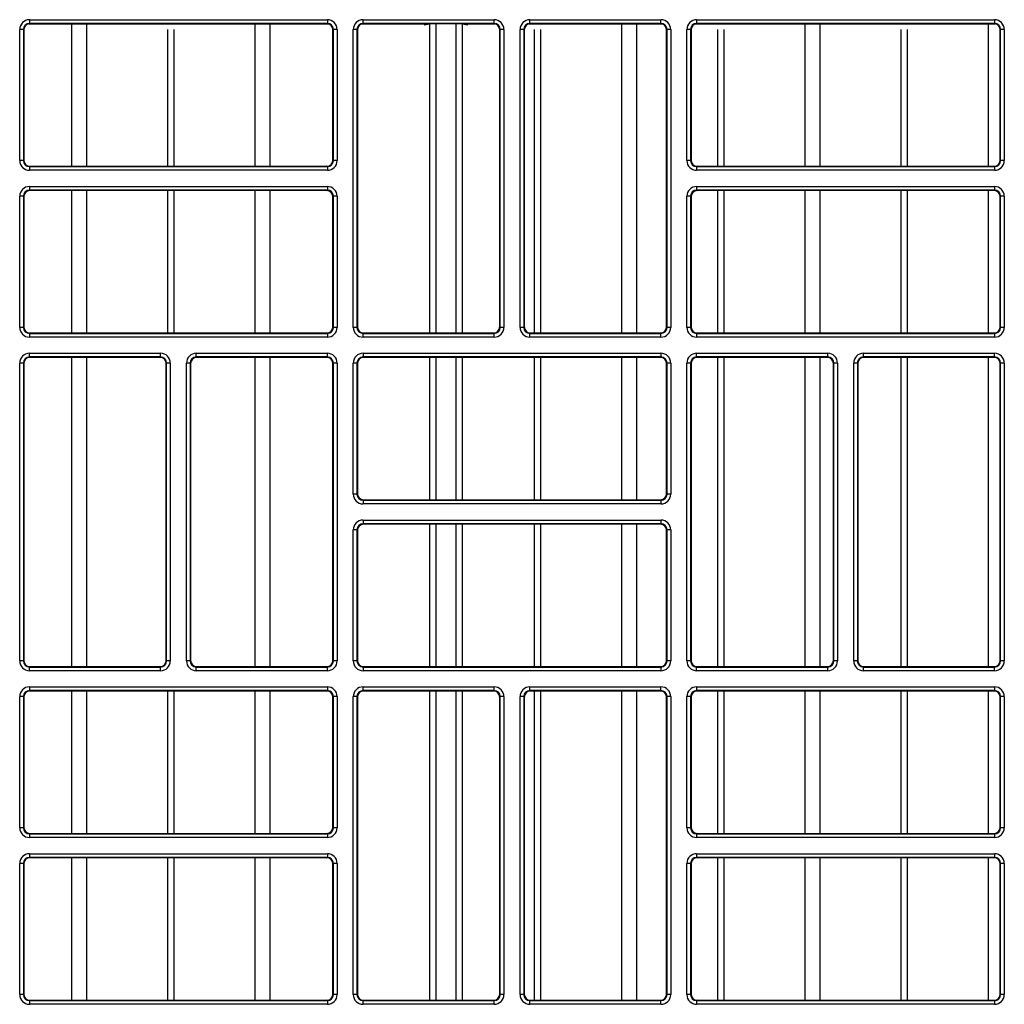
# Model space of a CAD drawing. Header units: millimetres. Extents: x 70863 to 97198, y -18528 to 3008.
# Tile 94 of 148: x 86899.08 to 86907.34, y -6616.42 to -6608.17. Entities that reach past the tile are written whole.
import ezdxf

# ---------------------------------------------------------------- set-up
doc = ezdxf.new("R2010")
doc.units = ezdxf.units.MM
doc.layers.add('wod-kan-hvac', color=3, linetype='Continuous')

# ---------------------------------------------------------------- blocks, each defined once
blk = doc.blocks.new('PY3_panel')
at = {"color": 0, "linetype": 'ByBlock', "lineweight": 25}
for p, q in [((252.649, 386.735), (227.48, 386.735)), ((227.572, 387.099), (227.572, 386.792)), ((227.572, 387.099), (252.557, 387.099)), ((252.557, 386.792), (227.572, 386.792)), ((227.572, 386.792), (227.612, 386.752)), ((252.517, 386.752), (227.612, 386.752)), ((231.129, 374.812), (231.129, 386.71)), ((232.397, 374.812), (232.397, 386.71)), ((246.503, 374.812), (246.503, 386.71)), ((247.77, 374.812), (247.77, 386.71)), ((252.517, 386.752), (252.557, 386.792)), ((252.557, 387.099), (252.557, 386.792)), ((261.149, 386.735), (255.46, 386.735)), ((255.552, 386.792), (255.552, 387.099)), ((255.552, 387.099), (266.546, 387.099)), ((266.546, 386.792), (255.552, 386.792)), ((255.552, 386.792), (255.592, 386.752)), ((266.507, 386.752), (255.592, 386.752)), ((261.149, 386.735), (260.671, 386.631)), ((261.159, 360.822), (261.159, 386.741)), ((261.665, 386.752), (261.665, 360.822)), ((263.354, 360.822), (263.354, 386.752)), ((263.86, 386.741), (263.86, 360.822)), ((264.349, 386.631), (263.87, 386.735)), ((266.639, 386.735), (263.87, 386.735)), ((266.507, 386.752), (266.546, 386.792)), ((266.546, 386.792), (266.546, 387.099)), ((280.629, 386.735), (269.45, 386.735)), ((269.542, 386.792), (269.542, 387.099)), ((269.542, 387.099), (280.536, 387.099)), ((280.536, 386.792), (269.542, 386.792)), ((269.542, 386.792), (269.582, 386.752)), ((280.497, 386.752), (269.582, 386.752)), ((277.25, 360.822), (277.25, 386.71)), ((278.517, 360.822), (278.517, 386.71)), ((280.497, 386.752), (280.536, 386.792)), ((280.536, 386.792), (280.536, 387.099)), ((308.609, 386.735), (283.44, 386.735)), ((283.532, 387.099), (308.516, 387.099)), ((283.532, 387.099), (283.532, 386.792)), ((308.516, 386.792), (283.532, 386.792)), ((283.532, 386.792), (283.571, 386.752)), ((308.477, 386.752), (283.571, 386.752)), ((292.623, 374.812), (292.623, 386.71)), ((293.891, 374.812), (293.891, 386.71)), ((307.997, 374.812), (307.997, 386.71)), ((308.477, 386.752), (308.516, 386.792)), ((308.516, 387.099), (308.516, 386.792)), ((227.06, 386.28), (226.753, 386.28)), ((226.753, 375.285), (226.753, 386.28)), ((227.06, 386.28), (227.06, 375.285)), ((227.1, 386.24), (227.06, 386.28)), ((227.1, 386.24), (227.1, 375.325)), ((239.178, 374.812), (239.178, 386.264)), ((239.721, 374.812), (239.721, 386.264)), ((253.069, 386.28), (253.03, 386.24)), ((253.03, 375.325), (253.03, 386.24)), ((253.376, 386.28), (253.069, 386.28)), ((253.069, 375.285), (253.069, 386.28)), ((253.376, 386.28), (253.376, 375.285)), ((254.732, 361.295), (254.732, 386.28)), ((255.04, 386.28), (254.732, 386.28)), ((255.04, 386.28), (255.04, 361.295)), ((255.079, 386.24), (255.04, 386.28)), ((255.079, 386.24), (255.079, 361.335)), ((255.095, 361.21), (255.095, 386.264)), ((267.059, 386.28), (267.019, 386.24)), ((267.019, 361.335), (267.019, 386.24)), ((267.366, 386.28), (267.059, 386.28)), ((267.059, 361.295), (267.059, 386.28)), ((267.366, 386.28), (267.366, 361.295)), ((268.722, 361.295), (268.722, 386.28)), ((269.03, 386.28), (268.722, 386.28)), ((269.03, 386.28), (269.03, 361.295)), ((269.069, 386.24), (269.03, 386.28)), ((269.069, 386.24), (269.069, 361.335)), ((269.925, 360.822), (269.925, 386.264)), ((270.468, 360.822), (270.468, 386.264)), ((281.049, 386.28), (281.009, 386.24)), ((281.009, 361.335), (281.009, 386.24)), ((281.049, 361.295), (281.049, 386.28)), ((281.356, 386.28), (281.049, 386.28)), ((281.356, 386.28), (281.356, 361.295)), ((282.712, 375.285), (282.712, 386.28)), ((283.02, 386.28), (282.712, 386.28)), ((283.02, 386.28), (283.02, 375.285)), ((283.059, 386.24), (283.02, 386.28)), ((283.059, 386.24), (283.059, 375.325)), ((285.299, 374.812), (285.299, 386.264)), ((285.842, 374.812), (285.842, 386.264)), ((300.672, 374.812), (300.672, 386.264)), ((301.215, 374.812), (301.215, 386.264)), ((309.029, 386.28), (308.989, 386.24)), ((308.989, 375.325), (308.989, 386.24)), ((309.336, 386.28), (309.029, 386.28)), ((309.029, 375.285), (309.029, 386.28)), ((309.336, 386.28), (309.336, 375.285)), ((227.06, 375.285), (226.753, 375.285)), ((227.06, 375.285), (227.1, 375.325)), ((253.03, 375.325), (253.069, 375.285)), ((253.376, 375.285), (253.069, 375.285)), ((283.02, 375.285), (282.712, 375.285)), ((283.02, 375.285), (283.059, 375.325)), ((308.989, 375.325), (309.029, 375.285)), ((309.336, 375.285), (309.029, 375.285)), ((227.612, 374.812), (227.572, 374.773)), ((227.572, 374.773), (252.557, 374.773)), ((227.572, 374.773), (227.572, 374.465)), ((252.557, 374.465), (227.572, 374.465)), ((227.612, 374.812), (252.517, 374.812)), ((252.557, 374.773), (252.517, 374.812)), ((252.557, 374.773), (252.557, 374.465)), ((283.571, 374.812), (283.532, 374.773)), ((283.532, 374.773), (283.532, 374.465)), ((283.532, 374.773), (308.516, 374.773)), ((308.516, 374.465), (283.532, 374.465)), ((283.571, 374.812), (308.477, 374.812)), ((308.516, 374.773), (308.477, 374.812)), ((308.516, 374.773), (308.516, 374.465)), ((227.572, 373.109), (252.557, 373.109)), ((227.572, 373.109), (227.572, 372.802)), ((252.557, 372.802), (227.572, 372.802)), ((227.572, 372.802), (227.612, 372.763)), ((252.517, 372.763), (227.612, 372.763)), ((231.129, 360.822), (231.129, 372.763)), ((232.397, 360.822), (232.397, 372.763)), ((239.178, 360.822), (239.178, 372.763)), ((239.721, 360.822), (239.721, 372.763)), ((246.503, 360.822), (246.503, 372.763)), ((247.77, 360.822), (247.77, 372.763)), ((252.517, 372.763), (252.557, 372.802)), ((252.557, 373.109), (252.557, 372.802)), ((283.532, 373.109), (308.516, 373.109)), ((283.532, 373.109), (283.532, 372.802)), ((308.516, 372.802), (283.532, 372.802)), ((283.532, 372.802), (283.571, 372.763)), ((308.477, 372.763), (283.571, 372.763)), ((285.299, 360.822), (285.299, 372.763)), ((285.842, 360.822), (285.842, 372.763)), ((292.623, 360.822), (292.623, 372.763)), ((293.891, 360.822), (293.891, 372.763)), ((300.672, 360.822), (300.672, 372.763)), ((301.215, 360.822), (301.215, 372.763)), ((307.997, 360.822), (307.997, 372.763)), ((308.477, 372.763), (308.516, 372.802)), ((308.516, 373.109), (308.516, 372.802)), ((226.753, 361.295), (226.753, 372.29)), ((227.06, 372.29), (226.753, 372.29)), ((227.06, 372.29), (227.06, 361.295)), ((227.1, 372.25), (227.06, 372.29)), ((227.1, 372.25), (227.1, 361.335)), ((253.069, 372.29), (253.03, 372.25)), ((253.03, 361.335), (253.03, 372.25)), ((253.376, 372.29), (253.069, 372.29)), ((253.069, 361.295), (253.069, 372.29)), ((253.376, 372.29), (253.376, 361.295)), ((282.712, 361.295), (282.712, 372.29)), ((283.02, 372.29), (282.712, 372.29)), ((283.02, 372.29), (283.02, 361.295)), ((283.059, 372.25), (283.02, 372.29)), ((283.059, 372.25), (283.059, 361.335)), ((309.029, 372.29), (308.989, 372.25)), ((308.989, 361.335), (308.989, 372.25)), ((309.336, 372.29), (309.029, 372.29)), ((309.029, 361.295), (309.029, 372.29)), ((309.336, 372.29), (309.336, 361.295)), ((227.06, 361.295), (226.753, 361.295)), ((227.06, 361.295), (227.1, 361.335)), ((253.03, 361.335), (253.069, 361.295)), ((253.376, 361.295), (253.069, 361.295)), ((255.04, 361.295), (254.732, 361.295)), ((255.04, 361.295), (255.079, 361.335)), ((267.019, 361.335), (267.059, 361.295)), ((267.366, 361.295), (267.059, 361.295)), ((269.03, 361.295), (268.722, 361.295)), ((269.03, 361.295), (269.069, 361.335)), ((281.009, 361.335), (281.049, 361.295)), ((281.356, 361.295), (281.049, 361.295)), ((283.02, 361.295), (282.712, 361.295)), ((283.02, 361.295), (283.059, 361.335)), ((308.989, 361.335), (309.029, 361.295)), ((309.336, 361.295), (309.029, 361.295)), ((227.612, 360.822), (227.572, 360.783)), ((227.572, 360.783), (227.572, 360.476)), ((227.572, 360.783), (252.557, 360.783)), ((252.557, 360.476), (227.572, 360.476)), ((227.612, 360.822), (252.517, 360.822)), ((252.557, 360.783), (252.517, 360.822)), ((252.557, 360.783), (252.557, 360.476)), ((255.592, 360.822), (255.552, 360.783)), ((255.552, 360.476), (255.552, 360.783)), ((255.552, 360.783), (266.546, 360.783)), ((266.546, 360.476), (255.552, 360.476)), ((255.592, 360.822), (266.507, 360.822)), ((266.546, 360.783), (266.507, 360.822)), ((266.546, 360.476), (266.546, 360.783)), ((269.582, 360.822), (269.542, 360.783)), ((269.542, 360.476), (269.542, 360.783)), ((269.542, 360.783), (280.536, 360.783)), ((280.536, 360.476), (269.542, 360.476)), ((269.582, 360.822), (280.497, 360.822)), ((280.536, 360.783), (280.497, 360.822)), ((280.536, 360.476), (280.536, 360.783)), ((283.571, 360.822), (283.532, 360.783)), ((283.532, 360.783), (308.516, 360.783)), ((283.532, 360.783), (283.532, 360.476)), ((308.516, 360.476), (283.532, 360.476)), ((283.571, 360.822), (308.477, 360.822)), ((308.516, 360.783), (308.477, 360.822)), ((308.516, 360.783), (308.516, 360.476)), ((227.572, 358.812), (227.572, 359.12)), ((227.572, 359.12), (238.567, 359.12)), ((238.567, 358.812), (227.572, 358.812)), ((227.572, 358.812), (227.612, 358.773)), ((238.527, 358.773), (227.612, 358.773)), ((231.129, 332.843), (231.129, 358.773)), ((232.397, 332.843), (232.397, 358.773)), ((238.527, 358.773), (238.567, 358.812)), ((238.567, 358.812), (238.567, 359.12)), ((241.562, 358.812), (241.562, 359.12)), ((241.562, 359.12), (252.557, 359.12)), ((252.557, 358.812), (241.562, 358.812)), ((241.562, 358.812), (241.602, 358.773)), ((252.517, 358.773), (241.602, 358.773)), ((246.503, 332.843), (246.503, 358.773)), ((247.77, 332.843), (247.77, 358.773)), ((252.517, 358.773), (252.557, 358.812)), ((252.557, 358.812), (252.557, 359.12)), ((255.552, 359.12), (280.536, 359.12)), ((255.552, 359.12), (255.552, 358.812)), ((280.536, 358.812), (255.552, 358.812)), ((255.552, 358.812), (255.592, 358.773)), ((280.497, 358.773), (255.592, 358.773)), ((261.159, 346.833), (261.159, 358.773)), ((261.665, 358.773), (261.665, 346.833)), ((263.354, 346.833), (263.354, 358.773)), ((263.86, 358.773), (263.86, 346.833)), ((269.925, 346.833), (269.925, 358.773)), ((270.468, 346.833), (270.468, 358.773)), ((277.25, 346.833), (277.25, 358.773)), ((278.517, 346.833), (278.517, 358.773)), ((280.497, 358.773), (280.536, 358.812)), ((280.536, 359.12), (280.536, 358.812)), ((283.532, 358.812), (283.532, 359.12)), ((283.532, 359.12), (294.526, 359.12)), ((294.526, 358.812), (283.532, 358.812)), ((283.532, 358.812), (283.571, 358.773)), ((294.487, 358.773), (283.571, 358.773)), ((285.299, 332.843), (285.299, 358.773)), ((285.842, 332.843), (285.842, 358.773)), ((292.623, 332.843), (292.623, 358.773)), ((293.891, 332.843), (293.891, 358.773)), ((294.487, 358.773), (294.526, 358.812)), ((294.526, 358.812), (294.526, 359.12)), ((297.522, 358.812), (297.522, 359.12)), ((297.522, 359.12), (308.516, 359.12)), ((308.516, 358.812), (297.522, 358.812)), ((297.522, 358.812), (297.561, 358.773)), ((308.477, 358.773), (297.561, 358.773)), ((300.672, 332.843), (300.672, 358.773)), ((301.215, 332.843), (301.215, 358.773)), ((307.997, 332.843), (307.997, 358.773)), ((308.477, 358.773), (308.516, 358.812)), ((308.516, 358.812), (308.516, 359.12)), ((227.06, 358.3), (226.753, 358.3)), ((226.753, 333.316), (226.753, 358.3)), ((227.06, 358.3), (227.06, 333.316)), ((227.1, 358.26), (227.06, 358.3)), ((227.1, 358.26), (227.1, 333.355)), ((239.079, 358.3), (239.04, 358.26)), ((239.04, 333.355), (239.04, 358.26)), ((239.387, 358.3), (239.079, 358.3)), ((239.079, 333.316), (239.079, 358.3)), ((239.387, 358.3), (239.387, 333.316)), ((241.05, 358.3), (240.743, 358.3)), ((240.743, 333.316), (240.743, 358.3)), ((241.05, 358.3), (241.05, 333.316)), ((241.089, 358.26), (241.05, 358.3)), ((241.089, 358.26), (241.089, 333.355)), ((253.069, 358.3), (253.03, 358.26)), ((253.03, 333.355), (253.03, 358.26)), ((253.376, 358.3), (253.069, 358.3)), ((253.069, 333.316), (253.069, 358.3)), ((253.376, 358.3), (253.376, 333.316)), ((254.732, 347.305), (254.732, 358.3)), ((255.04, 358.3), (254.732, 358.3)), ((255.04, 358.3), (255.04, 347.305)), ((255.079, 358.26), (255.04, 358.3)), ((255.079, 358.26), (255.079, 347.345)), ((255.095, 347.22), (255.095, 358.385)), ((281.049, 358.3), (281.009, 358.26)), ((281.009, 347.345), (281.009, 358.26)), ((281.049, 347.305), (281.049, 358.3)), ((281.356, 358.3), (281.049, 358.3)), ((281.356, 358.3), (281.356, 347.305)), ((283.02, 358.3), (282.712, 358.3)), ((282.712, 333.316), (282.712, 358.3)), ((283.02, 358.3), (283.02, 333.316)), ((283.059, 358.26), (283.02, 358.3)), ((283.059, 358.26), (283.059, 333.355)), ((295.039, 358.3), (294.999, 358.26)), ((294.999, 333.355), (294.999, 358.26)), ((295.346, 358.3), (295.039, 358.3)), ((295.039, 333.316), (295.039, 358.3)), ((295.346, 358.3), (295.346, 333.316)), ((297.01, 358.3), (296.702, 358.3)), ((296.702, 333.316), (296.702, 358.3)), ((297.01, 358.3), (297.01, 333.316)), ((297.049, 358.26), (297.01, 358.3)), ((297.049, 358.26), (297.049, 333.355)), ((309.029, 358.3), (308.989, 358.26)), ((308.989, 333.355), (308.989, 358.26)), ((309.336, 358.3), (309.029, 358.3)), ((309.029, 333.316), (309.029, 358.3)), ((309.336, 358.3), (309.336, 333.316)), ((255.04, 347.305), (254.732, 347.305)), ((255.04, 347.305), (255.079, 347.345)), ((281.009, 347.345), (281.049, 347.305)), ((281.356, 347.305), (281.049, 347.305)), ((255.592, 346.833), (255.552, 346.793)), ((255.552, 346.793), (280.536, 346.793)), ((255.552, 346.793), (255.552, 346.486)), ((280.536, 346.486), (255.552, 346.486)), ((255.592, 346.833), (280.497, 346.833)), ((280.536, 346.793), (280.497, 346.833)), ((280.536, 346.793), (280.536, 346.486)), ((255.095, 333.23), (255.095, 344.395)), ((255.552, 345.13), (280.536, 345.13)), ((255.552, 345.13), (255.552, 344.822)), ((280.536, 344.822), (255.552, 344.822)), ((255.552, 344.822), (255.592, 344.783)), ((280.497, 344.783), (255.592, 344.783)), ((261.159, 332.843), (261.159, 344.783)), ((261.665, 344.783), (261.665, 332.843)), ((263.354, 332.843), (263.354, 344.783)), ((263.86, 344.783), (263.86, 332.843)), ((269.925, 332.843), (269.925, 344.783)), ((270.468, 332.843), (270.468, 344.783)), ((277.25, 332.843), (277.25, 344.783)), ((278.517, 332.843), (278.517, 344.783)), ((280.497, 344.783), (280.536, 344.822)), ((280.536, 345.13), (280.536, 344.822)), ((254.732, 333.316), (254.732, 344.31)), ((255.04, 344.31), (254.732, 344.31)), ((255.04, 344.31), (255.04, 333.316)), ((255.079, 344.27), (255.04, 344.31)), ((255.079, 344.27), (255.079, 333.355)), ((281.049, 344.31), (281.009, 344.27)), ((281.009, 333.355), (281.009, 344.27)), ((281.356, 344.31), (281.049, 344.31)), ((281.049, 333.316), (281.049, 344.31)), ((281.356, 344.31), (281.356, 333.316)), ((227.06, 333.316), (226.753, 333.316)), ((227.06, 333.316), (227.1, 333.355)), ((227.612, 332.843), (227.572, 332.803)), ((227.612, 332.843), (238.527, 332.843)), ((238.567, 332.803), (238.527, 332.843)), ((239.04, 333.355), (239.079, 333.316)), ((239.387, 333.316), (239.079, 333.316)), ((241.05, 333.316), (240.743, 333.316)), ((241.05, 333.316), (241.089, 333.355)), ((241.602, 332.843), (241.562, 332.803)), ((241.602, 332.843), (252.517, 332.843)), ((252.557, 332.803), (252.517, 332.843)), ((253.03, 333.355), (253.069, 333.316)), ((253.376, 333.316), (253.069, 333.316)), ((255.04, 333.316), (254.732, 333.316)), ((255.04, 333.316), (255.079, 333.355)), ((255.592, 332.843), (255.552, 332.803)), ((255.592, 332.843), (280.497, 332.843)), ((280.536, 332.803), (280.497, 332.843)), ((281.009, 333.355), (281.049, 333.316)), ((281.356, 333.316), (281.049, 333.316)), ((283.02, 333.316), (282.712, 333.316)), ((283.02, 333.316), (283.059, 333.355)), ((283.571, 332.843), (283.532, 332.803)), ((283.571, 332.843), (294.487, 332.843)), ((294.526, 332.803), (294.487, 332.843)), ((294.999, 333.355), (295.039, 333.316)), ((295.346, 333.316), (295.039, 333.316)), ((297.01, 333.316), (296.702, 333.316)), ((297.01, 333.316), (297.049, 333.355)), ((297.561, 332.843), (297.522, 332.803)), ((297.561, 332.843), (308.477, 332.843)), ((308.516, 332.803), (308.477, 332.843)), ((308.989, 333.355), (309.029, 333.316)), ((309.336, 333.316), (309.029, 333.316)), ((227.572, 332.496), (227.572, 332.803)), ((227.572, 332.803), (238.567, 332.803)), ((238.567, 332.496), (227.572, 332.496)), ((238.567, 332.496), (238.567, 332.803)), ((241.562, 332.496), (241.562, 332.803)), ((241.562, 332.803), (252.557, 332.803)), ((252.557, 332.496), (241.562, 332.496)), ((252.557, 332.496), (252.557, 332.803)), ((255.552, 332.803), (255.552, 332.496)), ((255.552, 332.803), (280.536, 332.803)), ((280.536, 332.496), (255.552, 332.496)), ((280.536, 332.803), (280.536, 332.496)), ((283.532, 332.496), (283.532, 332.803)), ((283.532, 332.803), (294.526, 332.803)), ((294.526, 332.496), (283.532, 332.496)), ((294.526, 332.496), (294.526, 332.803)), ((297.522, 332.496), (297.522, 332.803)), ((297.522, 332.803), (308.516, 332.803)), ((308.516, 332.496), (297.522, 332.496)), ((308.516, 332.496), (308.516, 332.803)), ((227.572, 331.14), (227.572, 330.832)), ((227.572, 331.14), (252.557, 331.14)), ((252.557, 330.832), (227.572, 330.832)), ((227.572, 330.832), (227.612, 330.793)), ((252.517, 330.793), (227.612, 330.793)), ((231.129, 318.853), (231.129, 330.793)), ((232.397, 318.853), (232.397, 330.793)), ((239.178, 318.853), (239.178, 330.793)), ((239.721, 318.853), (239.721, 330.793)), ((246.503, 318.853), (246.503, 330.793)), ((247.77, 318.853), (247.77, 330.793)), ((252.517, 330.793), (252.557, 330.832)), ((252.557, 331.14), (252.557, 330.832)), ((255.095, 305.251), (255.095, 330.405)), ((255.552, 330.832), (255.552, 331.14)), ((255.552, 331.14), (266.546, 331.14)), ((266.546, 330.832), (255.552, 330.832)), ((255.552, 330.832), (255.592, 330.793)), ((266.507, 330.793), (255.592, 330.793)), ((261.159, 304.863), (261.159, 330.793)), ((261.665, 330.793), (261.665, 304.863)), ((263.354, 304.863), (263.354, 330.793)), ((263.86, 330.793), (263.86, 304.863)), ((266.507, 330.793), (266.546, 330.832)), ((266.546, 330.832), (266.546, 331.14)), ((269.542, 330.832), (269.542, 331.14)), ((269.542, 331.14), (280.536, 331.14)), ((280.536, 330.832), (269.542, 330.832)), ((269.542, 330.832), (269.582, 330.793)), ((280.497, 330.793), (269.582, 330.793)), ((269.925, 304.863), (269.925, 330.793)), ((270.468, 304.863), (270.468, 330.793)), ((277.25, 304.863), (277.25, 330.793)), ((278.517, 304.863), (278.517, 330.793)), ((280.497, 330.793), (280.536, 330.832)), ((280.536, 330.832), (280.536, 331.14)), ((283.532, 331.14), (283.532, 330.832)), ((283.532, 331.14), (308.516, 331.14)), ((308.516, 330.832), (283.532, 330.832)), ((283.532, 330.832), (283.571, 330.793)), ((308.477, 330.793), (283.571, 330.793)), ((285.299, 318.853), (285.299, 330.793)), ((285.842, 318.853), (285.842, 330.793)), ((292.623, 318.853), (292.623, 330.793)), ((293.891, 318.853), (293.891, 330.793)), ((300.672, 318.853), (300.672, 330.793)), ((301.215, 318.853), (301.215, 330.793)), ((307.997, 318.853), (307.997, 330.793)), ((308.477, 330.793), (308.516, 330.832)), ((308.516, 331.14), (308.516, 330.832)), ((227.06, 330.32), (226.753, 330.32)), ((226.753, 319.326), (226.753, 330.32)), ((227.06, 330.32), (227.06, 319.326)), ((227.1, 330.281), (227.06, 330.32)), ((227.1, 330.281), (227.1, 319.365)), ((253.069, 330.32), (253.03, 330.281)), ((253.03, 319.365), (253.03, 330.281)), ((253.069, 319.326), (253.069, 330.32)), ((253.376, 330.32), (253.069, 330.32)), ((253.376, 330.32), (253.376, 319.326)), ((255.04, 330.32), (254.732, 330.32)), ((254.732, 305.336), (254.732, 330.32)), ((255.04, 330.32), (255.04, 305.336)), ((255.079, 330.281), (255.04, 330.32)), ((255.079, 330.281), (255.079, 305.375)), ((267.059, 330.32), (267.019, 330.281)), ((267.019, 305.375), (267.019, 330.281)), ((267.366, 330.32), (267.059, 330.32)), ((267.059, 305.336), (267.059, 330.32)), ((267.366, 330.32), (267.366, 305.336)), ((269.03, 330.32), (268.722, 330.32)), ((268.722, 305.336), (268.722, 330.32)), ((269.03, 330.32), (269.03, 305.336)), ((269.069, 330.281), (269.03, 330.32)), ((269.069, 330.281), (269.069, 305.375)), ((281.049, 330.32), (281.009, 330.281)), ((281.009, 305.375), (281.009, 330.281)), ((281.356, 330.32), (281.049, 330.32)), ((281.049, 305.336), (281.049, 330.32)), ((281.356, 330.32), (281.356, 305.336)), ((283.02, 330.32), (282.712, 330.32)), ((282.712, 319.326), (282.712, 330.32)), ((283.02, 330.32), (283.02, 319.326)), ((283.059, 330.281), (283.02, 330.32)), ((283.059, 330.281), (283.059, 319.365)), ((309.029, 330.32), (308.989, 330.281)), ((308.989, 319.365), (308.989, 330.281)), ((309.336, 330.32), (309.029, 330.32)), ((309.029, 319.326), (309.029, 330.32)), ((309.336, 330.32), (309.336, 319.326)), ((227.06, 319.326), (226.753, 319.326)), ((227.06, 319.326), (227.1, 319.365)), ((227.612, 318.853), (227.572, 318.813)), ((227.572, 318.813), (252.557, 318.813)), ((227.572, 318.813), (227.572, 318.506)), ((227.612, 318.853), (252.517, 318.853)), ((252.557, 318.813), (252.517, 318.853)), ((252.557, 318.813), (252.557, 318.506)), ((253.03, 319.365), (253.069, 319.326)), ((253.376, 319.326), (253.069, 319.326)), ((283.02, 319.326), (282.712, 319.326)), ((283.02, 319.326), (283.059, 319.365)), ((283.571, 318.853), (283.532, 318.813)), ((283.532, 318.813), (283.532, 318.506)), ((283.532, 318.813), (308.516, 318.813)), ((283.571, 318.853), (308.477, 318.853)), ((308.516, 318.813), (308.477, 318.853)), ((308.516, 318.813), (308.516, 318.506)), ((308.989, 319.365), (309.029, 319.326)), ((309.336, 319.326), (309.029, 319.326)), ((252.557, 318.506), (227.572, 318.506)), ((308.516, 318.506), (283.532, 318.506)), ((227.572, 317.15), (252.557, 317.15)), ((227.572, 317.15), (227.572, 316.842)), ((252.557, 317.15), (252.557, 316.842)), ((283.532, 317.15), (308.516, 317.15)), ((283.532, 317.15), (283.532, 316.842)), ((308.516, 317.15), (308.516, 316.842)), ((226.753, 305.336), (226.753, 316.33)), ((227.06, 316.33), (226.753, 316.33)), ((227.06, 316.33), (227.06, 305.336)), ((227.1, 316.291), (227.06, 316.33)), ((252.557, 316.842), (227.572, 316.842)), ((227.572, 316.842), (227.612, 316.803)), ((252.517, 316.803), (227.612, 316.803)), ((231.129, 304.863), (231.129, 316.803)), ((232.397, 304.863), (232.397, 316.803)), ((239.178, 304.863), (239.178, 316.803)), ((239.721, 304.863), (239.721, 316.803)), ((246.503, 304.863), (246.503, 316.803)), ((247.77, 304.863), (247.77, 316.803)), ((252.517, 316.803), (252.557, 316.842)), ((253.069, 316.33), (253.03, 316.291)), ((253.069, 305.336), (253.069, 316.33)), ((253.376, 316.33), (253.069, 316.33)), ((253.376, 316.33), (253.376, 305.336)), ((282.712, 305.336), (282.712, 316.33)), ((283.02, 316.33), (282.712, 316.33)), ((283.02, 316.33), (283.02, 305.336)), ((283.059, 316.291), (283.02, 316.33)), ((308.516, 316.842), (283.532, 316.842)), ((283.532, 316.842), (283.571, 316.803)), ((308.477, 316.803), (283.571, 316.803)), ((285.299, 304.863), (285.299, 316.803)), ((285.842, 304.863), (285.842, 316.803)), ((292.623, 304.863), (292.623, 316.803)), ((293.891, 304.863), (293.891, 316.803)), ((300.672, 304.863), (300.672, 316.803)), ((301.215, 304.863), (301.215, 316.803)), ((307.997, 304.863), (307.997, 316.803)), ((308.477, 316.803), (308.516, 316.842)), ((309.029, 316.33), (308.989, 316.291)), ((309.336, 316.33), (309.029, 316.33)), ((309.029, 305.336), (309.029, 316.33)), ((309.336, 316.33), (309.336, 305.336)), ((227.1, 316.291), (227.1, 305.375)), ((253.03, 305.375), (253.03, 316.291)), ((283.059, 316.291), (283.059, 305.375)), ((308.989, 305.375), (308.989, 316.291)), ((227.06, 305.336), (226.753, 305.336)), ((227.06, 305.336), (227.1, 305.375)), ((227.612, 304.863), (227.572, 304.823)), ((227.572, 304.823), (252.557, 304.823)), ((227.572, 304.823), (227.572, 304.516)), ((227.612, 304.863), (252.517, 304.863)), ((252.557, 304.823), (252.517, 304.863)), ((252.557, 304.823), (252.557, 304.516)), ((253.03, 305.375), (253.069, 305.336)), ((253.376, 305.336), (253.069, 305.336)), ((255.04, 305.336), (254.732, 305.336)), ((255.04, 305.336), (255.079, 305.375)), ((255.592, 304.863), (255.552, 304.823)), ((255.552, 304.516), (255.552, 304.823)), ((255.552, 304.823), (266.546, 304.823)), ((255.592, 304.863), (266.507, 304.863)), ((266.546, 304.823), (266.507, 304.863)), ((266.546, 304.516), (266.546, 304.823)), ((267.019, 305.375), (267.059, 305.336)), ((267.366, 305.336), (267.059, 305.336)), ((269.03, 305.336), (268.722, 305.336)), ((269.03, 305.336), (269.069, 305.375)), ((269.582, 304.863), (269.542, 304.823)), ((269.542, 304.516), (269.542, 304.823)), ((269.542, 304.823), (280.536, 304.823)), ((269.582, 304.863), (280.497, 304.863)), ((280.536, 304.823), (280.497, 304.863)), ((280.536, 304.516), (280.536, 304.823)), ((281.009, 305.375), (281.049, 305.336)), ((281.356, 305.336), (281.049, 305.336)), ((283.02, 305.336), (282.712, 305.336)), ((283.02, 305.336), (283.059, 305.375)), ((283.571, 304.863), (283.532, 304.823)), ((283.532, 304.823), (283.532, 304.516)), ((283.532, 304.823), (308.516, 304.823)), ((283.571, 304.863), (308.477, 304.863)), ((308.516, 304.823), (308.477, 304.863)), ((308.516, 304.823), (308.516, 304.516)), ((308.989, 305.375), (309.029, 305.336)), ((309.336, 305.336), (309.029, 305.336)), ((252.557, 304.516), (227.572, 304.516)), ((266.546, 304.516), (255.552, 304.516)), ((280.536, 304.516), (269.542, 304.516)), ((308.516, 304.516), (283.532, 304.516))]:
    blk.add_line(p, q, dxfattribs=at)
for centre, major_axis, ratio, start_param, end_param in [((227.573, 386.279), (0.58, -0.58), 0.999695, 2.356347, 3.926839), ((227.573, 386.279), (0.363, -0.363), 0.99933, 2.356347, 3.926839), ((227.612, 386.24), (0.362, -0.362), 0.999695, 2.356347, 3.926839), ((252.517, 386.24), (-0.362, -0.362), 0.999695, 2.356347, 3.926839), ((252.556, 386.279), (-0.58, -0.58), 0.999695, 2.356347, 3.926839), ((252.556, 386.279), (0.363, 0.363), 0.99933, 5.497939, 7.068431), ((255.552, 386.279), (0.58, -0.58), 0.999695, 2.356347, 3.926839), ((255.552, 386.279), (0.363, -0.363), 0.99933, 2.356347, 3.926839), ((255.592, 386.24), (0.362, -0.362), 0.999695, 2.356347, 3.926839), ((261.146, 387.247), (0, 0.512), 0.160672, 3.176499, 3.300903), ((263.873, 387.247), (0, 0.512), 0.160672, 2.982282, 3.106686), ((266.507, 386.24), (-0.362, -0.362), 0.999695, 2.356347, 3.926839), ((266.546, 386.279), (-0.58, -0.58), 0.999695, 2.356347, 3.926839), ((266.546, 386.279), (0.363, 0.363), 0.99933, 5.497939, 7.068431), ((269.542, 386.279), (0.58, -0.58), 0.999695, 2.356347, 3.926839), ((269.542, 386.279), (0.363, -0.363), 0.99933, 2.356347, 3.926839), ((269.582, 386.24), (0.362, -0.362), 0.999695, 2.356347, 3.926839), ((280.497, 386.24), (-0.362, -0.362), 0.999695, 2.356347, 3.926839), ((280.536, 386.279), (-0.58, -0.58), 0.999695, 2.356347, 3.926839), ((280.536, 386.279), (0.363, 0.363), 0.99933, 5.497939, 7.068431), ((283.532, 386.279), (0.58, -0.58), 0.999695, 2.356347, 3.926839), ((283.532, 386.279), (0.363, -0.363), 0.99933, 2.356347, 3.926839), ((283.572, 386.24), (0.362, -0.362), 0.999695, 2.356347, 3.926839), ((308.477, 386.24), (-0.362, -0.362), 0.999695, 2.356347, 3.926839), ((308.516, 386.279), (-0.58, -0.58), 0.999695, 2.356347, 3.926839), ((308.516, 386.279), (0.363, 0.363), 0.99933, 5.497939, 7.068431), ((227.573, 375.286), (0.58, 0.58), 0.999695, 2.356347, 3.926839), ((227.573, 375.286), (0.363, 0.363), 0.99933, 2.356347, 3.926839), ((227.612, 375.325), (0.362, 0.362), 0.999695, 2.356347, 3.926839), ((252.517, 375.325), (-0.362, 0.362), 0.999695, 2.356347, 3.926839), ((252.556, 375.286), (-0.58, 0.58), 0.999695, 2.356347, 3.926839), ((252.556, 375.286), (0.363, -0.363), 0.99933, 5.497939, 7.068431), ((283.532, 375.286), (0.58, 0.58), 0.999695, 2.356347, 3.926839), ((283.532, 375.286), (0.363, 0.363), 0.99933, 2.356347, 3.926839), ((283.572, 375.325), (0.362, 0.362), 0.999695, 2.356347, 3.926839), ((308.477, 375.325), (-0.362, 0.362), 0.999695, 2.356347, 3.926839), ((308.516, 375.286), (-0.58, 0.58), 0.999695, 2.356347, 3.926839), ((308.516, 375.286), (0.363, -0.363), 0.99933, 5.497939, 7.068431), ((227.573, 372.289), (0.58, -0.58), 0.999695, 2.356347, 3.926839), ((227.573, 372.289), (0.363, -0.363), 0.99933, 2.356347, 3.926839), ((227.612, 372.25), (0.362, -0.362), 0.999695, 2.356347, 3.926839), ((252.517, 372.25), (-0.362, -0.362), 0.999695, 2.356347, 3.926839), ((252.556, 372.289), (-0.58, -0.58), 0.999695, 2.356347, 3.926839), ((252.556, 372.289), (0.363, 0.363), 0.99933, 5.497939, 7.068431), ((283.532, 372.289), (0.58, -0.58), 0.999695, 2.356347, 3.926839), ((283.532, 372.289), (0.363, -0.363), 0.99933, 2.356347, 3.926839), ((283.572, 372.25), (0.362, -0.362), 0.999695, 2.356347, 3.926839), ((308.477, 372.25), (-0.362, -0.362), 0.999695, 2.356347, 3.926839), ((308.516, 372.289), (-0.58, -0.58), 0.999695, 2.356347, 3.926839), ((308.516, 372.289), (0.363, 0.363), 0.99933, 5.497939, 7.068431), ((227.573, 361.296), (0.58, 0.58), 0.999695, 2.356347, 3.926839), ((227.573, 361.296), (0.363, 0.363), 0.99933, 2.356347, 3.926839), ((227.612, 361.335), (0.362, 0.362), 0.999695, 2.356347, 3.926839), ((252.517, 361.335), (-0.362, 0.362), 0.999695, 2.356347, 3.926839), ((252.556, 361.296), (-0.58, 0.58), 0.999695, 2.356347, 3.926839), ((252.556, 361.296), (0.363, -0.363), 0.99933, 5.497939, 7.068431), ((255.552, 361.296), (0.58, 0.58), 0.999695, 2.356347, 3.926839), ((255.552, 361.296), (0.363, 0.363), 0.99933, 2.356347, 3.926839), ((255.592, 361.335), (0.362, 0.362), 0.999695, 2.356347, 3.926839), ((266.507, 361.335), (-0.362, 0.362), 0.999695, 2.356347, 3.926839), ((266.546, 361.296), (-0.58, 0.58), 0.999695, 2.356347, 3.926839), ((266.546, 361.296), (0.363, -0.363), 0.99933, 5.497939, 7.068431), ((269.542, 361.296), (0.58, 0.58), 0.999695, 2.356347, 3.926839), ((269.542, 361.296), (0.363, 0.363), 0.99933, 2.356347, 3.926839), ((269.582, 361.335), (0.362, 0.362), 0.999695, 2.356347, 3.926839), ((280.497, 361.335), (-0.362, 0.362), 0.999695, 2.356347, 3.926839), ((280.536, 361.296), (-0.58, 0.58), 0.999695, 2.356347, 3.926839), ((280.536, 361.296), (0.363, -0.363), 0.99933, 5.497939, 7.068431), ((283.532, 361.296), (0.58, 0.58), 0.999695, 2.356347, 3.926839), ((283.532, 361.296), (0.363, 0.363), 0.99933, 2.356347, 3.926839), ((283.572, 361.335), (0.362, 0.362), 0.999695, 2.356347, 3.926839), ((308.477, 361.335), (-0.362, 0.362), 0.999695, 2.356347, 3.926839), ((308.516, 361.296), (-0.58, 0.58), 0.999695, 2.356347, 3.926839), ((308.516, 361.296), (0.363, -0.363), 0.99933, 5.497939, 7.068431), ((227.573, 358.299), (0.58, -0.58), 0.999695, 2.356347, 3.926839), ((227.573, 358.299), (0.363, -0.363), 0.99933, 2.356347, 3.926839), ((227.612, 358.26), (0.362, -0.362), 0.999695, 2.356347, 3.926839), ((238.527, 358.26), (-0.362, -0.362), 0.999695, 2.356347, 3.926839), ((238.566, 358.299), (-0.58, -0.58), 0.999695, 2.356347, 3.926839), ((238.566, 358.299), (0.363, 0.363), 0.99933, 5.497939, 7.068431), ((241.563, 358.299), (0.58, -0.58), 0.999695, 2.356347, 3.926839), ((241.563, 358.299), (0.363, -0.363), 0.99933, 2.356347, 3.926839), ((241.602, 358.26), (0.362, -0.362), 0.999695, 2.356347, 3.926839), ((252.517, 358.26), (-0.362, -0.362), 0.999695, 2.356347, 3.926839), ((252.556, 358.299), (-0.58, -0.58), 0.999695, 2.356347, 3.926839), ((252.556, 358.299), (0.363, 0.363), 0.99933, 5.497939, 7.068431), ((255.552, 358.299), (0.58, -0.58), 0.999695, 2.356347, 3.926839), ((255.552, 358.299), (0.363, -0.363), 0.99933, 2.356347, 3.926839), ((255.592, 358.26), (0.362, -0.362), 0.999695, 2.356347, 3.926839), ((280.497, 358.26), (-0.362, -0.362), 0.999695, 2.356347, 3.926839), ((280.536, 358.299), (-0.58, -0.58), 0.999695, 2.356347, 3.926839), ((280.536, 358.299), (0.363, 0.363), 0.99933, 5.497939, 7.068431), ((283.532, 358.299), (0.58, -0.58), 0.999695, 2.356347, 3.926839), ((283.532, 358.299), (0.363, -0.363), 0.99933, 2.356347, 3.926839), ((283.572, 358.26), (0.362, -0.362), 0.999695, 2.356347, 3.926839), ((294.487, 358.26), (-0.362, -0.362), 0.999695, 2.356347, 3.926839), ((294.526, 358.299), (-0.58, -0.58), 0.999695, 2.356347, 3.926839), ((294.526, 358.299), (0.363, 0.363), 0.99933, 5.497939, 7.068431), ((297.522, 358.299), (0.58, -0.58), 0.999695, 2.356347, 3.926839), ((297.522, 358.299), (0.363, -0.363), 0.99933, 2.356347, 3.926839), ((297.562, 358.26), (0.362, -0.362), 0.999695, 2.356347, 3.926839), ((308.477, 358.26), (-0.362, -0.362), 0.999695, 2.356347, 3.926839), ((308.516, 358.299), (-0.58, -0.58), 0.999695, 2.356347, 3.926839), ((308.516, 358.299), (0.363, 0.363), 0.99933, 5.497939, 7.068431), ((255.552, 347.306), (0.58, 0.58), 0.999695, 2.356347, 3.926839), ((255.552, 347.306), (0.363, 0.363), 0.99933, 2.356347, 3.926839), ((255.592, 347.345), (0.362, 0.362), 0.999695, 2.356347, 3.926839), ((280.497, 347.345), (-0.362, 0.362), 0.999695, 2.356347, 3.926839), ((280.536, 347.306), (-0.58, 0.58), 0.999695, 2.356347, 3.926839), ((280.536, 347.306), (0.363, -0.363), 0.99933, 5.497939, 7.068431), ((255.552, 344.31), (0.58, -0.58), 0.999695, 2.356347, 3.926839), ((255.552, 344.31), (0.363, -0.363), 0.99933, 2.356347, 3.926839), ((255.592, 344.27), (0.362, -0.362), 0.999695, 2.356347, 3.926839), ((280.497, 344.27), (-0.362, -0.362), 0.999695, 2.356347, 3.926839), ((280.536, 344.31), (-0.58, -0.58), 0.999695, 2.356347, 3.926839), ((280.536, 344.31), (0.363, 0.363), 0.99933, 5.497939, 7.068431), ((227.573, 333.316), (0.58, 0.58), 0.999695, 2.356347, 3.926839), ((227.573, 333.316), (0.363, 0.363), 0.99933, 2.356347, 3.926839), ((227.612, 333.355), (0.362, 0.362), 0.999695, 2.356347, 3.926839), ((238.527, 333.355), (-0.362, 0.362), 0.999695, 2.356347, 3.926839), ((238.566, 333.316), (-0.58, 0.58), 0.999695, 2.356347, 3.926839), ((238.566, 333.316), (0.363, -0.363), 0.99933, 5.497939, 7.068431), ((241.563, 333.316), (0.58, 0.58), 0.999695, 2.356347, 3.926839), ((241.563, 333.316), (0.363, 0.363), 0.99933, 2.356347, 3.926839), ((241.602, 333.355), (0.362, 0.362), 0.999695, 2.356347, 3.926839), ((252.517, 333.355), (-0.362, 0.362), 0.999695, 2.356347, 3.926839), ((252.556, 333.316), (-0.58, 0.58), 0.999695, 2.356347, 3.926839), ((252.556, 333.316), (0.363, -0.363), 0.99933, 5.497939, 7.068431), ((255.552, 333.316), (0.58, 0.58), 0.999695, 2.356347, 3.926839), ((255.552, 333.316), (0.363, 0.363), 0.99933, 2.356347, 3.926839), ((255.592, 333.355), (0.362, 0.362), 0.999695, 2.356347, 3.926839), ((280.497, 333.355), (-0.362, 0.362), 0.999695, 2.356347, 3.926839), ((280.536, 333.316), (-0.58, 0.58), 0.999695, 2.356347, 3.926839), ((280.536, 333.316), (0.363, -0.363), 0.99933, 5.497939, 7.068431), ((283.532, 333.316), (0.58, 0.58), 0.999695, 2.356347, 3.926839), ((283.532, 333.316), (0.363, 0.363), 0.99933, 2.356347, 3.926839), ((283.572, 333.355), (0.362, 0.362), 0.999695, 2.356347, 3.926839), ((294.487, 333.355), (-0.362, 0.362), 0.999695, 2.356347, 3.926839), ((294.526, 333.316), (-0.58, 0.58), 0.999695, 2.356347, 3.926839), ((294.526, 333.316), (0.363, -0.363), 0.99933, 5.497939, 7.068431), ((297.522, 333.316), (0.58, 0.58), 0.999695, 2.356347, 3.926839), ((297.522, 333.316), (0.363, 0.363), 0.99933, 2.356347, 3.926839), ((297.562, 333.355), (0.362, 0.362), 0.999695, 2.356347, 3.926839), ((308.477, 333.355), (-0.362, 0.362), 0.999695, 2.356347, 3.926839), ((308.516, 333.316), (-0.58, 0.58), 0.999695, 2.356347, 3.926839), ((308.516, 333.316), (0.363, -0.363), 0.99933, 5.497939, 7.068431), ((227.573, 330.32), (0.58, -0.58), 0.999695, 2.356347, 3.926839), ((227.573, 330.32), (0.363, -0.363), 0.99933, 2.356347, 3.926839), ((227.612, 330.28), (0.362, -0.362), 0.999695, 2.356347, 3.926839), ((252.517, 330.28), (-0.362, -0.362), 0.999695, 2.356347, 3.926839), ((252.556, 330.32), (-0.58, -0.58), 0.999695, 2.356347, 3.926839), ((252.556, 330.32), (0.363, 0.363), 0.99933, 5.497939, 7.068431), ((255.552, 330.32), (0.58, -0.58), 0.999695, 2.356347, 3.926839), ((255.552, 330.32), (0.363, -0.363), 0.99933, 2.356347, 3.926839), ((255.592, 330.28), (0.362, -0.362), 0.999695, 2.356347, 3.926839), ((266.507, 330.28), (-0.362, -0.362), 0.999695, 2.356347, 3.926839), ((266.546, 330.32), (-0.58, -0.58), 0.999695, 2.356347, 3.926839), ((266.546, 330.32), (0.363, 0.363), 0.99933, 5.497939, 7.068431), ((269.542, 330.32), (0.58, -0.58), 0.999695, 2.356347, 3.926839), ((269.542, 330.32), (0.363, -0.363), 0.99933, 2.356347, 3.926839), ((269.582, 330.28), (0.362, -0.362), 0.999695, 2.356347, 3.926839), ((280.497, 330.28), (-0.362, -0.362), 0.999695, 2.356347, 3.926839), ((280.536, 330.32), (-0.58, -0.58), 0.999695, 2.356347, 3.926839), ((280.536, 330.32), (0.363, 0.363), 0.99933, 5.497939, 7.068431), ((283.532, 330.32), (0.58, -0.58), 0.999695, 2.356347, 3.926839), ((283.532, 330.32), (0.363, -0.363), 0.99933, 2.356347, 3.926839), ((283.572, 330.28), (0.362, -0.362), 0.999695, 2.356347, 3.926839), ((308.477, 330.28), (-0.362, -0.362), 0.999695, 2.356347, 3.926839), ((308.516, 330.32), (-0.58, -0.58), 0.999695, 2.356347, 3.926839), ((308.516, 330.32), (0.363, 0.363), 0.99933, 5.497939, 7.068431), ((227.573, 319.326), (0.58, 0.58), 0.999695, 2.356347, 3.926839), ((227.573, 319.326), (0.363, 0.363), 0.99933, 2.356347, 3.926839), ((227.612, 319.365), (0.362, 0.362), 0.999695, 2.356347, 3.926839), ((252.517, 319.365), (-0.362, 0.362), 0.999695, 2.356347, 3.926839), ((252.556, 319.326), (-0.58, 0.58), 0.999695, 2.356347, 3.926839), ((252.556, 319.326), (0.363, -0.363), 0.99933, 5.497939, 7.068431), ((283.532, 319.326), (0.58, 0.58), 0.999695, 2.356347, 3.926839), ((283.532, 319.326), (0.363, 0.363), 0.99933, 2.356347, 3.926839), ((283.572, 319.365), (0.362, 0.362), 0.999695, 2.356347, 3.926839), ((308.477, 319.365), (-0.362, 0.362), 0.999695, 2.356347, 3.926839), ((308.516, 319.326), (-0.58, 0.58), 0.999695, 2.356347, 3.926839), ((308.516, 319.326), (0.363, -0.363), 0.99933, 5.497939, 7.068431), ((227.573, 316.33), (0.58, -0.58), 0.999695, 2.356347, 3.926839), ((252.556, 316.33), (-0.58, -0.58), 0.999695, 2.356347, 3.926839), ((283.532, 316.33), (0.58, -0.58), 0.999695, 2.356347, 3.926839), ((308.516, 316.33), (-0.58, -0.58), 0.999695, 2.356347, 3.926839), ((227.573, 316.33), (0.363, -0.363), 0.99933, 2.356347, 3.926839), ((227.612, 316.29), (0.362, -0.362), 0.999695, 2.356347, 3.926839), ((252.517, 316.29), (-0.362, -0.362), 0.999695, 2.356347, 3.926839), ((252.556, 316.33), (0.363, 0.363), 0.99933, 5.497939, 7.068431), ((283.532, 316.33), (0.363, -0.363), 0.99933, 2.356347, 3.926839), ((283.572, 316.29), (0.362, -0.362), 0.999695, 2.356347, 3.926839), ((308.477, 316.29), (-0.362, -0.362), 0.999695, 2.356347, 3.926839), ((308.516, 316.33), (0.363, 0.363), 0.99933, 5.497939, 7.068431), ((227.573, 305.336), (0.58, 0.58), 0.999695, 2.356347, 3.926839), ((227.573, 305.336), (0.363, 0.363), 0.99933, 2.356347, 3.926839), ((227.612, 305.375), (0.362, 0.362), 0.999695, 2.356347, 3.926839), ((252.517, 305.375), (-0.362, 0.362), 0.999695, 2.356347, 3.926839), ((252.556, 305.336), (-0.58, 0.58), 0.999695, 2.356347, 3.926839), ((252.556, 305.336), (0.363, -0.363), 0.99933, 5.497939, 7.068431), ((255.552, 305.336), (0.58, 0.58), 0.999695, 2.356347, 3.926839), ((255.552, 305.336), (0.363, 0.363), 0.99933, 2.356347, 3.926839), ((255.592, 305.375), (0.362, 0.362), 0.999695, 2.356347, 3.926839), ((266.507, 305.375), (-0.362, 0.362), 0.999695, 2.356347, 3.926839), ((266.546, 305.336), (-0.58, 0.58), 0.999695, 2.356347, 3.926839), ((266.546, 305.336), (0.363, -0.363), 0.99933, 5.497939, 7.068431), ((269.542, 305.336), (0.58, 0.58), 0.999695, 2.356347, 3.926839), ((269.542, 305.336), (0.363, 0.363), 0.99933, 2.356347, 3.926839), ((269.582, 305.375), (0.362, 0.362), 0.999695, 2.356347, 3.926839), ((280.497, 305.375), (-0.362, 0.362), 0.999695, 2.356347, 3.926839), ((280.536, 305.336), (-0.58, 0.58), 0.999695, 2.356347, 3.926839), ((280.536, 305.336), (0.363, -0.363), 0.99933, 5.497939, 7.068431), ((283.532, 305.336), (0.58, 0.58), 0.999695, 2.356347, 3.926839), ((283.532, 305.336), (0.363, 0.363), 0.99933, 2.356347, 3.926839), ((283.572, 305.375), (0.362, 0.362), 0.999695, 2.356347, 3.926839), ((308.477, 305.375), (-0.362, 0.362), 0.999695, 2.356347, 3.926839), ((308.516, 305.336), (-0.58, 0.58), 0.999695, 2.356347, 3.926839), ((308.516, 305.336), (0.363, -0.363), 0.99933, 5.497939, 7.068431)]:
    blk.add_ellipse(centre, major_axis=major_axis, ratio=ratio, start_param=start_param, end_param=end_param, dxfattribs=at)

msp = doc.modelspace()

# ---------------------------------------------------------------- block references
at = {"layer": 'wod-kan-hvac', "color": 96, "xscale": 0.09999999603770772, "yscale": 0.09999999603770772, "zscale": 0.09999999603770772}
msp.add_blockref('PY3_panel', (86876.4018, -6646.876, 1268.6752), dxfattribs=at)

doc.saveas('drawing.dxf')
